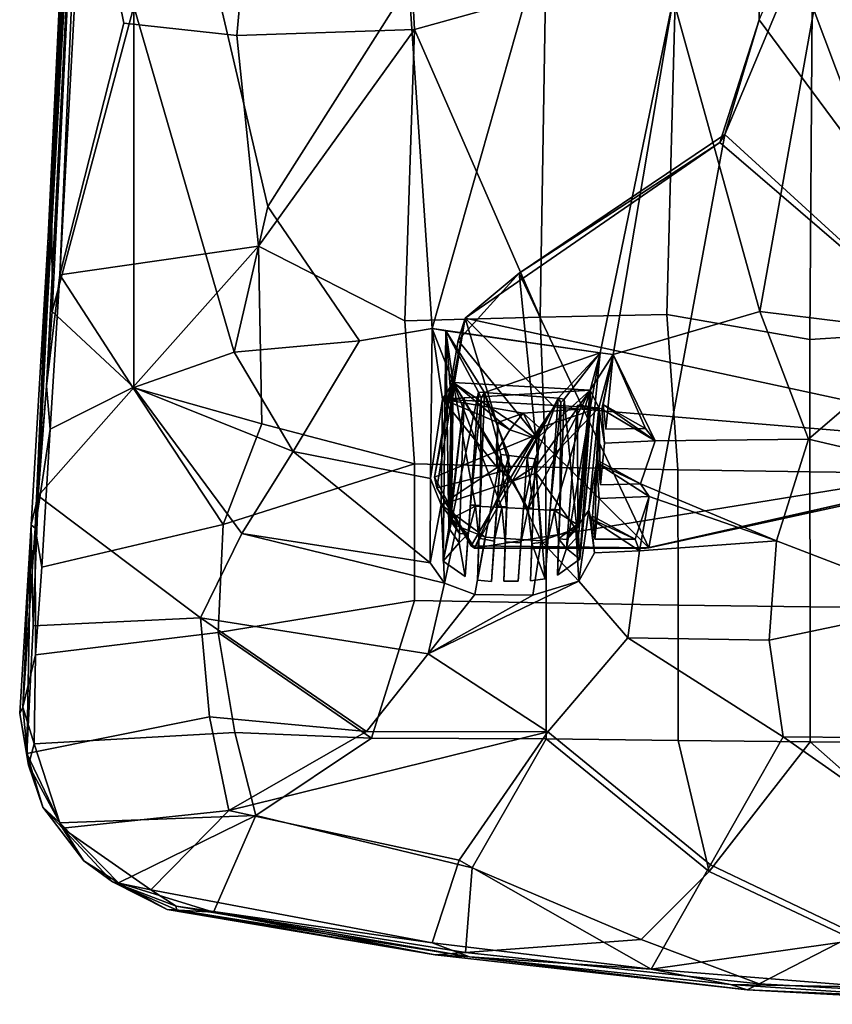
# Model space of a CAD drawing. Header units: millimetres. Extents: x -31 to 2906, y -30 to 542.
# Tile 32 of 54: x 1804 to 1959, y 5 to 193. Entities that reach past the tile are written whole.
import ezdxf

# ---------------------------------------------------------------- set-up
doc = ezdxf.new("R2010")
doc.units = ezdxf.units.MM
doc.layers.add('Layer 01', color=7, linetype='Continuous', true_color=0x000000)

msp = doc.modelspace()

# ---------------------------------------------------------------- linework, layer by layer
at = {"layer": 'Layer 01'}
for points in [[(1818.83, 314.81, 450.32), (1818.01, 317.8, 449.11), (1806.76, 96, 458.72)], [(1818.01, 317.8, 449.11), (1809.23, 151.46, 453.73), (1806.76, 96, 458.72)], [(1809.23, 151.46, 453.73), (1818.01, 317.8, 449.11), (1817.14, 315.86, 445.32)], [(1944.73, 192.85, 410.46), (1999.58, 317.74, 410.46), (1938.15, 171, 410.46)], [(2004.99, 109.94, 410.46), (1938.15, 171, 410.46), (1999.58, 317.74, 410.46)], [(1817.14, 315.86, 445.32), (1818.03, 310.41, 443.94), (1809.23, 151.46, 453.73)], [(2044.07, 315.5, 415.45), (1943.65, 252.05, 415.46), (2005.44, 110.76, 415.45), (2112.25, 253.81, 415.44)], [(1818.83, 314.81, 450.32), (1806.76, 96, 458.72), (1808.92, 123.05, 458.9)], [(1808.92, 123.05, 458.9), (1811.5, 144.25, 458.32), (1818.83, 314.81, 450.32)], [(1818.83, 314.81, 450.32), (1811.5, 144.25, 458.32), (1816.13, 229.42, 454.43)], [(1809.95, 155.77, 452), (1809.23, 151.46, 453.73), (1818.03, 310.41, 443.94)], [(1815.99, 258.31, 446.44), (1809.95, 155.77, 452), (1818.03, 310.41, 443.94)], [(1815.99, 258.31, 446.44), (1810.02, 137.23, 452.34), (1809.95, 155.77, 452)], [(1825.58, 195.37, 447), (1810.02, 137.23, 452.34), (1815.99, 258.31, 446.44)], [(1944.73, 192.85, 410.46), (1944.73, 192.85, 415.46), (1943.65, 252.05, 415.46)], [(1944.73, 192.85, 415.46), (2005.44, 110.76, 415.45), (1943.65, 252.05, 415.46)], [(1845.18, 189.82, 450.41), (1879.07, 190.98, 444.91), (1876.39, 240.1, 442.29), (1849.53, 237.13, 447.26)], [(1876.39, 240.1, 442.29), (1879.07, 190.98, 444.91), (1904.02, 197.98, 441), (1903.05, 240.04, 438.27)], [(1823.67, 192.2, 454.26), (1845.18, 189.82, 450.41), (1849.53, 237.13, 447.26), (1816.13, 229.42, 454.43)], [(1811.5, 144.25, 458.32), (1823.67, 192.2, 454.26), (1816.13, 229.42, 454.43)], [(1853.15, 229.55, 440.11), (1877.94, 199.62, 437.82), (1851.09, 157.24, 444.53), (1838.24, 212.39, 443.79)], [(1978.17, 133.42, 439.98), (2005.61, 195.42, 433.52), (1979.04, 224.27, 432.15), (1954.77, 195.55, 436.09)], [(1978.47, 217.3, 426), (2005.53, 195.71, 426.84), (1977.69, 133.18, 433.59), (1957.09, 205.7, 428.37)], [(1844.7, 129.48, 446.92), (1825.58, 195.37, 447), (1838.24, 212.39, 443.79), (1851.09, 157.24, 444.53)], [(1957.09, 205.7, 428.37), (1944.84, 137.29, 435.15), (1928.33, 196.84, 431.65)], [(1977.69, 133.18, 433.59), (1944.84, 137.29, 435.15), (1957.09, 205.7, 428.37)], [(1904.02, 197.98, 441), (1902.95, 136.18, 445.56), (1927.13, 136.7, 443.16), (1928.81, 201.25, 437.97)], [(1927.13, 136.7, 443.16), (1954.32, 131.95, 441.42), (1954.77, 195.55, 436.09), (1928.81, 201.25, 437.97)], [(1877.94, 199.62, 437.82), (1882.41, 134.04, 441.64), (1868.58, 131.69, 443.51), (1851.09, 157.24, 444.53)], [(1901.06, 199.86, 434.56), (1882.41, 134.04, 441.64), (1877.94, 199.62, 437.82)], [(1901.06, 199.86, 434.56), (1928.33, 196.84, 431.65), (1914.38, 129.39, 438.35), (1882.41, 134.04, 441.64)], [(1902.95, 136.18, 445.56), (1904.02, 197.98, 441), (1879.07, 190.98, 444.91)], [(1825.59, 122.79, 450.13), (1810.02, 137.23, 452.34), (1825.58, 195.37, 447)], [(1844.7, 129.48, 446.92), (1825.59, 122.79, 450.13), (1825.58, 195.37, 447)], [(1914.38, 129.39, 438.35), (1928.33, 196.84, 431.65), (1916.88, 129.08, 438.22)], [(1928.33, 196.84, 431.65), (1944.84, 137.29, 435.15), (1916.88, 129.08, 438.22)], [(1978.17, 133.42, 439.98), (1954.77, 195.55, 436.09), (1954.32, 131.95, 441.42)], [(1811.5, 144.25, 458.32), (1849.33, 149.71, 451.81), (1845.18, 189.82, 450.41), (1823.67, 192.2, 454.26)], [(1938.15, 171, 410.46), (1937.23, 169.42, 415.44), (1944.73, 192.85, 415.46)], [(2005.44, 110.76, 415.45), (1944.73, 192.85, 415.46), (1937.23, 169.42, 415.44)], [(1938.15, 171, 410.46), (1944.73, 192.85, 415.46), (1944.73, 192.85, 410.46)], [(1849.33, 149.71, 451.81), (1879.07, 190.98, 444.91), (1845.18, 189.82, 450.41)], [(1879.07, 190.98, 444.91), (1849.33, 149.71, 451.81), (1877.23, 135.48, 448.62)], [(1902.95, 136.18, 445.56), (1879.07, 190.98, 444.91), (1877.23, 135.48, 448.62)], [(1898.97, 144.58, 410.46), (1937.23, 169.42, 415.44), (1938.15, 171, 410.46)], [(1938.15, 171, 410.46), (1923.69, 92.21, 410.46), (1898.97, 144.58, 410.46)], [(2004.99, 109.94, 410.46), (1923.69, 92.21, 410.46), (1938.15, 171, 410.46)], [(1898.97, 144.58, 410.46), (1888.7, 136.02, 415.46), (1937.23, 169.42, 415.44)], [(1888.7, 136.02, 415.46), (2005.44, 110.76, 415.45), (1937.23, 169.42, 415.44)], [(1810.02, 137.23, 452.34), (1807.34, 102.15, 453.12), (1809.95, 155.77, 452)], [(1809.23, 151.46, 453.73), (1809.95, 155.77, 452), (1807.34, 102.15, 453.12)], [(1851.09, 157.24, 444.53), (1868.58, 131.69, 443.51), (1844.7, 129.48, 446.92)], [(1809.23, 151.46, 453.73), (1806, 96.64, 454.65), (1806.76, 96, 458.72)], [(1807.34, 102.15, 453.12), (1806, 96.64, 454.65), (1809.23, 151.46, 453.73)], [(1825.37, 122.76, 456.57), (1849.33, 149.71, 451.81), (1811.5, 144.25, 458.32)], [(1849.33, 149.71, 451.81), (1825.37, 122.76, 456.57), (1849.95, 115.86, 453.1)], [(1849.95, 115.86, 453.1), (1879.02, 108.24, 449.6), (1877.23, 135.48, 448.62), (1849.33, 149.71, 451.81)], [(1887.37, 131.71, 410.46), (1888.7, 136.02, 415.46), (1898.97, 144.58, 410.46)], [(1887.37, 131.71, 410.46), (1898.97, 144.58, 410.46), (1902.06, 113.68, 410.44)], [(1923.69, 92.21, 410.46), (1902.06, 113.68, 410.44), (1898.97, 144.58, 410.46)], [(1808.92, 123.05, 458.9), (1809.62, 114.87, 459.24), (1811.5, 144.25, 458.32)], [(1809.62, 114.87, 459.24), (1825.37, 122.76, 456.57), (1811.5, 144.25, 458.32)], [(1810.02, 137.23, 452.34), (1825.59, 122.79, 450.13), (1807.34, 102.15, 453.12)], [(1944.84, 137.29, 435.15), (1954.1, 112.95, 436.4), (1924.89, 112.63, 438.49), (1916.88, 129.08, 438.22)], [(1977.69, 133.18, 433.59), (1954.1, 112.95, 436.4), (1944.84, 137.29, 435.15)], [(1877.23, 135.48, 448.62), (1879.02, 108.24, 449.6), (1904.09, 107.63, 446.96), (1902.95, 136.18, 445.56)], [(1882.83, 105.68, 410.54), (1883.3, 103.67, 415.46), (1888.7, 136.02, 415.46)], [(1882.83, 105.68, 410.54), (1888.7, 136.02, 415.46), (1887.37, 131.71, 410.46)], [(1883.3, 103.67, 415.46), (1897.41, 107.2, 415.13), (1888.7, 136.02, 415.46)], [(2005.44, 110.76, 415.45), (1888.7, 136.02, 415.46), (1905.63, 119.08, 415.4)], [(1888.7, 136.02, 415.46), (1897.41, 107.2, 415.13), (1905.63, 119.08, 415.4)], [(1902.95, 136.18, 445.56), (1904.09, 107.63, 446.96), (1929.21, 107.11, 444.77), (1927.13, 136.7, 443.16)], [(1927.13, 136.7, 443.16), (1929.21, 107.11, 444.77), (1954.36, 106.69, 443.05), (1954.32, 131.95, 441.42)], [(1868.58, 131.69, 443.51), (1882.41, 134.04, 441.64), (1882.09, 105.43, 442.98), (1855.95, 110.59, 445.97)], [(1882.09, 105.43, 442.98), (1882.41, 134.04, 441.64), (1884.37, 120.56, 427.12)], [(1886.41, 123.74, 430.7), (1884.37, 120.56, 427.12), (1882.41, 134.04, 441.64)], [(1884.98, 133.6, 441.34), (1886.41, 123.74, 430.7), (1882.41, 134.04, 441.64)], [(1882.41, 134.04, 441.64), (1914.38, 129.39, 438.35), (1884.98, 133.6, 441.34)], [(1884.98, 133.6, 441.34), (1884.53, 89.72, 443.17), (1885.61, 95.97, 435.46)], [(1884.98, 133.6, 441.34), (1891.26, 121.9, 441.35), (1884.53, 89.72, 443.17)], [(1884.98, 133.6, 441.34), (1885.61, 95.97, 435.46), (1886.03, 120.56, 433.3)], [(1886.41, 123.74, 430.7), (1884.98, 133.6, 441.34), (1886.03, 120.56, 433.3)], [(1884.98, 133.6, 441.34), (1914.38, 129.39, 438.35), (1892.37, 121.86, 441.15)], [(1884.98, 133.6, 441.34), (1892.37, 121.86, 441.15), (1891.26, 121.9, 441.35)], [(1979.31, 107.03, 435.44), (1954.1, 112.95, 436.4), (1977.69, 133.18, 433.59)], [(1954.32, 131.95, 441.42), (1954.36, 106.69, 443.05), (1979.54, 106.39, 441.81), (1978.17, 133.42, 439.98)], [(1855.95, 110.59, 445.97), (1844.7, 129.48, 446.92), (1868.58, 131.69, 443.51)], [(1902.06, 113.68, 410.44), (1882.83, 105.68, 410.54), (1887.37, 131.71, 410.46)], [(1855.95, 110.59, 445.97), (1825.59, 122.79, 450.13), (1844.7, 129.48, 446.92)], [(1906.41, 120.77, 439.74), (1892.37, 121.86, 441.15), (1914.38, 129.39, 438.35)], [(1906.41, 120.77, 439.74), (1914.38, 129.39, 438.35), (1907.52, 120.53, 439.72)], [(1914.38, 129.39, 438.35), (1910.53, 90.1, 440.66), (1907.52, 120.53, 439.72)], [(1910.53, 90.1, 440.66), (1914.38, 129.39, 438.35), (1912.58, 119.16, 433.39)], [(1912.52, 122.3, 430.64), (1912.58, 119.16, 433.39), (1914.38, 129.39, 438.35)], [(1914.38, 129.39, 438.35), (1916.88, 129.08, 438.22), (1912.52, 122.3, 430.64)], [(1914.18, 118.9, 427.05), (1912.52, 122.3, 430.64), (1916.88, 129.08, 438.22)], [(1916.88, 129.08, 438.22), (1914.74, 118.67, 431.11), (1914.18, 118.9, 427.05)], [(1915.01, 119.52, 432.34), (1914.74, 118.67, 431.11), (1916.88, 129.08, 438.22)], [(1916.88, 129.08, 438.22), (1915.5, 114.85, 439.19), (1915.01, 119.52, 432.34)], [(1923.05, 114.95, 438.52), (1915.5, 114.85, 439.19), (1916.88, 129.08, 438.22)], [(1916.88, 129.08, 438.22), (1924.89, 112.63, 438.49), (1923.05, 114.95, 438.52)], [(1808.92, 123.05, 458.9), (1806.76, 96, 458.72), (1809.62, 114.87, 459.24)], [(1807.34, 102.15, 453.12), (1825.59, 122.79, 450.13), (1846.14, 94.99, 447.35), (1838.29, 78.9, 447.98)], [(1809.62, 114.87, 459.24), (1808.04, 88.58, 459.01), (1842.57, 96.67, 454.2), (1825.37, 122.76, 456.57)], [(1849.95, 115.86, 453.1), (1825.37, 122.76, 456.57), (1842.57, 96.67, 454.2)], [(1855.95, 110.59, 445.97), (1846.14, 94.99, 447.35), (1825.59, 122.79, 450.13)], [(1886.41, 123.74, 430.7), (1912.52, 122.3, 430.64), (1884.37, 120.56, 427.12)], [(1912.52, 122.3, 430.64), (1914.18, 118.9, 427.05), (1884.37, 120.56, 427.12)], [(1885.9, 97.37, 433.49), (1886.12, 97.85, 432.22), (1886.41, 123.74, 430.7)], [(1886.03, 120.56, 433.3), (1885.9, 97.37, 433.49), (1886.41, 123.74, 430.7)], [(1886.41, 123.74, 430.7), (1886.12, 97.85, 432.22), (1890.65, 100.2, 432.06)], [(1895.65, 99.93, 432.05), (1900.71, 99.64, 432.03), (1886.41, 123.74, 430.7)], [(1890.65, 100.2, 432.06), (1895.65, 99.93, 432.05), (1886.41, 123.74, 430.7)], [(1902.29, 113.02, 431.24), (1886.41, 123.74, 430.7), (1897.21, 114.71, 431.19)], [(1886.41, 123.74, 430.7), (1902.29, 113.02, 431.24), (1912.52, 122.3, 430.64)], [(1894.57, 110.39, 431.45), (1897.21, 114.71, 431.19), (1886.41, 123.74, 430.7)], [(1886.41, 123.74, 430.7), (1900.71, 99.64, 432.03), (1897.67, 104.93, 431.69)], [(1894.57, 110.39, 431.45), (1886.41, 123.74, 430.7), (1897.67, 104.93, 431.69)], [(1905.71, 99.36, 432.02), (1912.52, 122.3, 430.64), (1900.71, 99.64, 432.03)], [(1900.71, 99.64, 432.03), (1912.52, 122.3, 430.64), (1902.49, 108.14, 431.5)], [(1912.52, 122.3, 430.64), (1902.29, 113.02, 431.24), (1902.49, 108.14, 431.5)], [(1912.52, 122.3, 430.64), (1905.71, 99.36, 432.02), (1910.02, 96.71, 432.16)], [(1912.52, 122.3, 430.64), (1910.02, 96.71, 432.16), (1910.13, 96.14, 433.43), (1912.58, 119.16, 433.39)], [(1882.09, 105.43, 442.98), (1884.37, 120.56, 427.12), (1884.14, 100.4, 428.13)], [(1884.14, 100.4, 428.13), (1884.37, 120.56, 427.12), (1894.8, 107.51, 427.71)], [(1894.93, 116.12, 427.28), (1894.8, 107.51, 427.71), (1884.37, 120.56, 427.12)], [(1914.18, 118.9, 427.05), (1899.73, 117.91, 427.17), (1884.37, 120.56, 427.12)], [(1894.93, 116.12, 427.28), (1884.37, 120.56, 427.12), (1899.73, 117.91, 427.17)], [(1888.69, 86.75, 442.55), (1884.53, 89.72, 443.17), (1891.26, 121.9, 441.35)], [(1885.61, 95.97, 435.46), (1887.56, 93.22, 435.63), (1888.49, 120.84, 433.28)], [(1885.61, 95.97, 435.46), (1888.49, 120.84, 433.28), (1886.03, 120.56, 433.3)], [(1885.9, 97.37, 433.49), (1888.49, 120.84, 433.28), (1887.62, 94.98, 433.56)], [(1886.03, 120.56, 433.3), (1888.49, 120.84, 433.28), (1885.9, 97.37, 433.49)], [(1887.56, 93.22, 435.63), (1887.62, 94.98, 433.56), (1888.49, 120.84, 433.28)], [(1891.26, 121.9, 441.35), (1889.68, 100.43, 436.28), (1888.69, 86.75, 442.55)], [(1891.26, 121.9, 441.35), (1891.73, 120.75, 435.61), (1889.68, 100.43, 436.28)], [(1891.53, 100.33, 436.27), (1889.68, 100.43, 436.28), (1891.73, 120.75, 435.61)], [(1892.37, 121.86, 441.15), (1891.01, 86.06, 442.45), (1891.53, 100.33, 436.27)], [(1895.47, 110.04, 441.37), (1891.01, 86.06, 442.45), (1892.37, 121.86, 441.15)], [(1892.37, 121.86, 441.15), (1891.73, 120.75, 435.61), (1891.26, 121.9, 441.35)], [(1892.37, 121.86, 441.15), (1891.53, 100.33, 436.27), (1891.73, 120.75, 435.61)], [(1896.98, 109.84, 441.23), (1892.37, 121.86, 441.15), (1906.41, 120.77, 439.74), (1900.5, 109.36, 440.88)], [(1895.47, 110.04, 441.37), (1892.37, 121.86, 441.15), (1896.98, 109.84, 441.23)], [(1900.5, 109.36, 440.88), (1906.41, 120.77, 439.74), (1902.03, 109.17, 440.75)], [(1906.41, 120.77, 439.74), (1903.9, 86.31, 441.18), (1902.03, 109.17, 440.75)], [(1906.41, 120.77, 439.74), (1904.86, 99.59, 436.24), (1903.9, 86.31, 441.18)], [(1904.86, 99.59, 436.24), (1906.41, 120.77, 439.74), (1906.92, 119.94, 435.58)], [(1906.25, 87.01, 440.9), (1906.71, 99.49, 436.24), (1907.52, 120.53, 439.72)], [(1910.53, 90.1, 440.66), (1906.25, 87.01, 440.9), (1907.52, 120.53, 439.72)], [(1906.92, 119.94, 435.58), (1906.41, 120.77, 439.74), (1907.52, 120.53, 439.72)], [(1907.52, 120.53, 439.72), (1906.71, 99.49, 436.24), (1906.92, 119.94, 435.58)], [(2005.44, 110.76, 415.45), (1905.63, 119.08, 415.4), (1890.49, 92.2, 415.45)], [(1890.49, 92.2, 415.45), (1905.63, 119.08, 415.4), (1897.41, 107.2, 415.13)], [(1902.06, 113.68, 410.44), (1905.63, 119.08, 415.4), (1897.41, 107.2, 415.13)], [(1902.06, 113.68, 410.44), (1897.41, 107.2, 415.13), (1905.63, 119.08, 415.4)], [(1914.18, 118.9, 427.05), (1902.85, 115.08, 427.3), (1899.73, 117.91, 427.17)], [(1909.78, 95.84, 428.22), (1902.24, 106.48, 427.73), (1914.18, 118.9, 427.05), (1912.25, 99.41, 428.03)], [(1902.85, 115.08, 427.3), (1914.18, 118.9, 427.05), (1902.24, 106.48, 427.73)], [(1904.86, 99.59, 436.24), (1906.92, 119.94, 435.58), (1906.71, 99.49, 436.24)], [(1908.02, 92.1, 435.58), (1912.58, 119.16, 433.39), (1910.12, 119.43, 433.11)], [(1908.14, 93.84, 433.51), (1908.02, 92.1, 435.58), (1910.12, 119.43, 433.11)], [(1912.58, 119.16, 433.39), (1908.02, 92.1, 435.58), (1910.25, 94.57, 435.4)], [(1910.12, 119.43, 433.11), (1910.13, 96.14, 433.43), (1908.14, 93.84, 433.51)], [(1910.12, 119.43, 433.11), (1912.58, 119.16, 433.39), (1910.13, 96.14, 433.43)], [(1910.25, 94.57, 435.4), (1910.53, 90.1, 440.66), (1912.58, 119.16, 433.39)], [(1914.18, 118.9, 427.05), (1913.68, 108.42, 431.34), (1912.25, 99.41, 428.03)], [(1913.99, 108.89, 433.15), (1913.68, 108.42, 431.34), (1914.18, 118.9, 427.05)], [(1914.18, 118.9, 427.05), (1914.46, 104.26, 439.77), (1913.99, 108.89, 433.15)], [(1914.18, 118.9, 427.05), (1914.74, 118.67, 431.11), (1915.24, 112.17, 439.35)], [(1915.24, 112.17, 439.35), (1914.46, 104.26, 439.77), (1914.18, 118.9, 427.05)], [(1915.01, 119.52, 432.34), (1924.89, 112.63, 438.49), (1914.74, 118.67, 431.11)], [(1915.24, 112.17, 439.35), (1914.74, 118.67, 431.11), (1924.89, 112.63, 438.49)], [(1915.5, 114.85, 439.19), (1923.05, 114.95, 438.52), (1915.01, 119.52, 432.34)], [(1924.89, 112.63, 438.49), (1915.01, 119.52, 432.34), (1923.05, 114.95, 438.52)], [(1894.93, 116.12, 427.28), (1899.73, 117.91, 427.17), (1897.21, 114.71, 431.19)], [(1899.73, 117.91, 427.17), (1902.29, 113.02, 431.24), (1897.21, 114.71, 431.19)], [(1899.73, 117.91, 427.17), (1902.85, 115.08, 427.3), (1902.29, 113.02, 431.24)], [(1806.76, 96, 458.72), (1808.04, 88.58, 459.01), (1809.62, 114.87, 459.24)], [(1842.57, 96.67, 454.2), (1879.02, 108.24, 449.6), (1849.95, 115.86, 453.1)], [(1894.93, 116.12, 427.28), (1897.21, 114.71, 431.19), (1894.57, 110.39, 431.45)], [(1894.8, 107.51, 427.71), (1894.93, 116.12, 427.28), (1894.57, 110.39, 431.45)], [(1902.24, 106.48, 427.73), (1902.49, 108.14, 431.5), (1902.85, 115.08, 427.3)], [(1902.49, 108.14, 431.5), (1902.29, 113.02, 431.24), (1902.85, 115.08, 427.3)], [(1882.83, 105.68, 410.54), (1902.06, 113.68, 410.44), (1889.81, 92.65, 410.46)], [(1902.06, 113.68, 410.44), (1923.69, 92.21, 410.46), (1889.81, 92.65, 410.46)], [(1922.07, 104.43, 439.08), (1914.46, 104.26, 439.77), (1915.24, 112.17, 439.35), (1924.89, 112.63, 438.49)], [(1947.99, 93.55, 437.56), (1922.07, 104.43, 439.08), (1924.89, 112.63, 438.49), (1954.1, 112.95, 436.4)], [(1979.31, 107.03, 435.44), (1979.35, 81.5, 436.23), (1947.99, 93.55, 437.56), (1954.1, 112.95, 436.4)], [(1890.49, 92.2, 415.45), (1923.16, 92.2, 415.46), (2005.44, 110.76, 415.45)], [(1923.69, 92.21, 410.46), (2005.44, 110.76, 415.45), (1923.16, 92.2, 415.46)], [(2004.99, 109.94, 410.46), (2005.44, 110.76, 415.45), (1923.69, 92.21, 410.46)], [(1855.95, 110.59, 445.97), (1882.01, 89.4, 443.18), (1846.14, 94.99, 447.35)], [(1882.01, 89.4, 443.18), (1855.95, 110.59, 445.97), (1882.09, 105.43, 442.98)], [(1893.7, 85.8, 442.05), (1891.01, 86.06, 442.45), (1895.47, 110.04, 441.37)], [(1893.7, 85.8, 442.05), (1895.47, 110.04, 441.37), (1894.74, 100.15, 436.27)], [(1894.57, 110.39, 431.45), (1897.67, 104.93, 431.69), (1894.8, 107.51, 427.71)], [(1895.96, 105.65, 436.1), (1894.74, 100.15, 436.27), (1895.47, 110.04, 441.37)], [(1895.96, 105.65, 436.1), (1895.47, 110.04, 441.37), (1896.98, 109.84, 441.23)], [(1896.98, 109.84, 441.23), (1896.59, 100.05, 436.26), (1895.96, 105.65, 436.1)], [(1896.07, 85.86, 441.82), (1896.59, 100.05, 436.26), (1896.98, 109.84, 441.23)], [(1898.78, 85.86, 441.62), (1896.07, 85.86, 441.82), (1896.98, 109.84, 441.23), (1900.5, 109.36, 440.88)], [(1898.78, 85.86, 441.62), (1900.5, 109.36, 440.88), (1899.8, 99.87, 436.25)], [(1901.02, 105.36, 436.09), (1899.8, 99.87, 436.25), (1900.5, 109.36, 440.88)], [(1902.03, 109.17, 440.75), (1901.02, 105.36, 436.09), (1900.5, 109.36, 440.88)], [(1901.02, 105.36, 436.09), (1902.03, 109.17, 440.75), (1901.65, 99.77, 436.25)], [(1901.14, 85.95, 441.36), (1901.65, 99.77, 436.25), (1902.03, 109.17, 440.75)], [(1903.9, 86.31, 441.18), (1901.14, 85.95, 441.36), (1902.03, 109.17, 440.75)], [(1913.68, 108.42, 431.34), (1913.99, 108.89, 433.15), (1922.07, 104.43, 439.08)], [(1914.46, 104.26, 439.77), (1922.07, 104.43, 439.08), (1913.99, 108.89, 433.15)], [(1879.05, 82.22, 449.67), (1879.02, 108.24, 449.6), (1842.57, 96.67, 454.2), (1841.66, 76.14, 453.77)], [(1879.02, 108.24, 449.6), (1879.05, 82.22, 449.67), (1904.13, 81.73, 447.23), (1904.09, 107.63, 446.96)], [(1883.3, 103.67, 415.46), (1890.49, 92.2, 415.45), (1897.41, 107.2, 415.13)], [(1894.8, 107.51, 427.71), (1897.83, 105.01, 427.82), (1884.14, 100.4, 428.13)], [(1897.67, 104.93, 431.69), (1897.83, 105.01, 427.82), (1894.8, 107.51, 427.71)], [(1902.24, 106.48, 427.73), (1897.67, 104.93, 431.69), (1902.49, 108.14, 431.5)], [(1897.67, 104.93, 431.69), (1900.71, 99.64, 432.03), (1902.49, 108.14, 431.5)], [(1904.09, 107.63, 446.96), (1904.13, 81.73, 447.23), (1929.24, 81.32, 445.21), (1929.21, 107.11, 444.77)], [(1913.68, 108.42, 431.34), (1912.97, 98.28, 433.96), (1912.65, 97.75, 432.13), (1912.25, 99.41, 428.03)], [(1913.4, 93.91, 440.13), (1912.97, 98.28, 433.96), (1913.68, 108.42, 431.34)], [(1913.4, 93.91, 440.13), (1913.68, 108.42, 431.34), (1914.19, 101.62, 439.87)], [(1923.76, 102.01, 439.05), (1913.68, 108.42, 431.34), (1922.07, 104.43, 439.08)], [(1914.19, 101.62, 439.87), (1913.68, 108.42, 431.34), (1923.76, 102.01, 439.05)], [(1929.21, 107.11, 444.77), (1929.24, 81.32, 445.21), (1954.39, 80.98, 443.62), (1954.36, 106.69, 443.05)], [(1884.14, 100.4, 428.13), (1882.01, 89.4, 443.18), (1882.09, 105.43, 442.98)], [(1883.3, 103.67, 415.46), (1882.83, 105.68, 410.54), (1889.81, 92.65, 410.46)], [(1896.59, 100.05, 436.26), (1894.74, 100.15, 436.27), (1895.96, 105.65, 436.1)], [(1897.67, 104.93, 431.69), (1902.24, 106.48, 427.73), (1897.83, 105.01, 427.82)], [(1897.83, 105.01, 427.82), (1902.24, 106.48, 427.73), (1903.19, 93.58, 428.37)], [(1899.8, 99.87, 436.25), (1901.02, 105.36, 436.09), (1901.65, 99.77, 436.25)], [(1902.24, 106.48, 427.73), (1909.78, 95.84, 428.22), (1903.19, 93.58, 428.37)], [(1954.36, 106.69, 443.05), (1954.39, 80.98, 443.62), (1979.56, 80.74, 442.47), (1979.54, 106.39, 441.81)], [(1883.3, 103.67, 415.46), (1889.81, 92.65, 410.46), (1890.49, 92.2, 415.45)], [(1884.14, 100.4, 428.13), (1897.83, 105.01, 427.82), (1903.19, 93.58, 428.37), (1892.51, 94.24, 428.4)], [(1922.07, 104.43, 439.08), (1947.99, 93.55, 437.56), (1923.76, 102.01, 439.05)], [(1807.34, 102.15, 453.12), (1806.37, 77.36, 452.36), (1806, 96.64, 454.65)], [(1807.34, 102.15, 453.12), (1838.29, 78.9, 447.98), (1806.37, 77.36, 452.36)], [(1921.1, 93.89, 439.49), (1913.4, 93.91, 440.13), (1914.19, 101.62, 439.87), (1923.76, 102.01, 439.05)], [(1923.76, 102.01, 439.05), (1921.88, 91.64, 439.45), (1921.1, 93.89, 439.49)], [(1947.99, 93.55, 437.56), (1921.88, 91.64, 439.45), (1923.76, 102.01, 439.05)], [(1884.78, 85.5, 442.8), (1882.01, 89.4, 443.18), (1884.14, 100.4, 428.13)], [(1884.78, 85.5, 442.8), (1884.14, 100.4, 428.13), (1887.11, 96.41, 428.3)], [(1887.11, 96.41, 428.3), (1884.14, 100.4, 428.13), (1892.51, 94.24, 428.4)], [(1886.12, 97.85, 432.22), (1889.27, 94.93, 432.37), (1890.65, 100.2, 432.06)], [(1889.27, 94.93, 432.37), (1888.69, 86.75, 442.55), (1889.68, 100.43, 436.28)], [(1890.65, 100.2, 432.06), (1889.27, 94.93, 432.37), (1889.68, 100.43, 436.28)], [(1890.65, 100.2, 432.06), (1889.68, 100.43, 436.28), (1891.53, 100.33, 436.27)], [(1891.28, 94.07, 432.41), (1890.65, 100.2, 432.06), (1891.53, 100.33, 436.27)], [(1890.65, 100.2, 432.06), (1891.28, 94.07, 432.41), (1894.24, 93.48, 432.43), (1895.65, 99.93, 432.05)], [(1891.01, 86.06, 442.45), (1891.28, 94.07, 432.41), (1891.53, 100.33, 436.27)], [(1893.7, 85.8, 442.05), (1894.74, 100.15, 436.27), (1894.24, 93.48, 432.43)], [(1895.65, 99.93, 432.05), (1894.24, 93.48, 432.43), (1894.74, 100.15, 436.27)], [(1896.59, 100.05, 436.26), (1895.65, 99.93, 432.05), (1894.74, 100.15, 436.27)], [(1896.59, 100.05, 436.26), (1896.32, 93.35, 432.43), (1895.65, 99.93, 432.05)], [(1896.32, 93.35, 432.43), (1899.31, 93.19, 432.42), (1900.71, 99.64, 432.03), (1895.65, 99.93, 432.05)], [(1896.59, 100.05, 436.26), (1896.07, 85.86, 441.82), (1896.32, 93.35, 432.43)], [(1898.78, 85.86, 441.62), (1899.8, 99.87, 436.25), (1899.31, 93.19, 432.42)], [(1900.71, 99.64, 432.03), (1899.31, 93.19, 432.42), (1899.8, 99.87, 436.25)], [(1900.71, 99.64, 432.03), (1899.8, 99.87, 436.25), (1901.65, 99.77, 436.25)], [(1901.39, 93.05, 432.42), (1900.71, 99.64, 432.03), (1901.65, 99.77, 436.25)], [(1901.39, 93.05, 432.42), (1904.4, 93.37, 432.38), (1905.71, 99.36, 432.02), (1900.71, 99.64, 432.03)], [(1901.39, 93.05, 432.42), (1901.65, 99.77, 436.25), (1901.14, 85.95, 441.36)], [(1904.86, 99.59, 436.24), (1904.4, 93.37, 432.38), (1903.9, 86.31, 441.18)], [(1904.4, 93.37, 432.38), (1904.86, 99.59, 436.24), (1905.71, 99.36, 432.02)], [(1905.71, 99.36, 432.02), (1904.86, 99.59, 436.24), (1906.71, 99.49, 436.24)], [(1906.49, 93.94, 432.33), (1905.71, 99.36, 432.02), (1906.71, 99.49, 436.24)], [(1906.71, 99.49, 436.24), (1906.25, 87.01, 440.9), (1906.49, 93.94, 432.33)], [(1912.25, 99.41, 428.03), (1910.32, 85.9, 440.46), (1909.78, 95.84, 428.22)], [(1912.25, 99.41, 428.03), (1913.3, 91.28, 440.17), (1910.32, 85.9, 440.46)], [(1912.25, 99.41, 428.03), (1912.65, 97.75, 432.13), (1913.3, 91.28, 440.17)], [(1887.62, 94.98, 433.56), (1886.12, 97.85, 432.22), (1885.9, 97.37, 433.49)], [(1887.62, 94.98, 433.56), (1889.27, 94.93, 432.37), (1886.12, 97.85, 432.22)], [(1905.71, 99.36, 432.02), (1906.49, 93.94, 432.33), (1910.02, 96.71, 432.16)], [(1921.1, 93.89, 439.49), (1912.65, 97.75, 432.13), (1912.97, 98.28, 433.96)], [(1921.88, 91.64, 439.45), (1912.65, 97.75, 432.13), (1921.1, 93.89, 439.49)], [(1912.65, 97.75, 432.13), (1921.88, 91.64, 439.45), (1913.3, 91.28, 440.17)], [(1913.4, 93.91, 440.13), (1921.1, 93.89, 439.49), (1912.97, 98.28, 433.96)], [(1806, 96.64, 454.65), (1803.83, 60.65, 452.93), (1804.4, 61.91, 456.59)], [(1805.18, 53.07, 450.21), (1803.83, 60.65, 452.93), (1806, 96.64, 454.65)], [(1804.4, 61.91, 456.59), (1806.76, 96, 458.72), (1806, 96.64, 454.65)], [(1804.4, 61.91, 456.59), (1806.87, 71.87, 458.1), (1806.76, 96, 458.72)], [(1806, 96.64, 454.65), (1806.37, 77.36, 452.36), (1805.18, 53.07, 450.21)], [(1806.76, 96, 458.72), (1806.87, 71.87, 458.1), (1808.04, 88.58, 459.01)], [(1808.04, 88.58, 459.01), (1806.87, 71.87, 458.1), (1841.66, 76.14, 453.77), (1842.57, 96.67, 454.2)], [(1884.53, 89.72, 443.17), (1887.56, 93.22, 435.63), (1885.61, 95.97, 435.46)], [(1890.54, 83.37, 442.24), (1884.78, 85.5, 442.8), (1887.11, 96.41, 428.3), (1892.51, 94.24, 428.4)], [(1910.32, 85.9, 440.46), (1903.19, 93.58, 428.37), (1909.78, 95.84, 428.22)], [(1906.49, 93.94, 432.33), (1908.14, 93.84, 433.51), (1910.02, 96.71, 432.16)], [(1908.14, 93.84, 433.51), (1910.13, 96.14, 433.43), (1910.02, 96.71, 432.16)], [(1884.78, 85.5, 442.8), (1881.63, 72.04, 442.74), (1838.29, 78.9, 447.98), (1846.14, 94.99, 447.35)], [(1884.78, 85.5, 442.8), (1846.14, 94.99, 447.35), (1882.01, 89.4, 443.18)], [(1887.56, 93.22, 435.63), (1889.27, 94.93, 432.37), (1887.62, 94.98, 433.56)], [(1889.27, 94.93, 432.37), (1887.56, 93.22, 435.63), (1888.69, 86.75, 442.55)], [(1892.51, 94.24, 428.4), (1903.19, 93.58, 428.37), (1901.58, 83.22, 441.19), (1890.54, 83.37, 442.24)], [(1891.28, 94.07, 432.41), (1891.01, 86.06, 442.45), (1893.7, 85.8, 442.05), (1894.24, 93.48, 432.43)], [(1908.02, 92.1, 435.58), (1906.49, 93.94, 432.33), (1906.25, 87.01, 440.9)], [(1908.14, 93.84, 433.51), (1906.49, 93.94, 432.33), (1908.02, 92.1, 435.58)], [(1910.53, 90.1, 440.66), (1910.25, 94.57, 435.4), (1908.02, 92.1, 435.58)], [(1888.69, 86.75, 442.55), (1887.56, 93.22, 435.63), (1884.53, 89.72, 443.17)], [(1890.49, 92.2, 415.45), (1889.81, 92.65, 410.46), (1923.69, 92.21, 410.46)], [(1890.49, 92.2, 415.45), (1923.69, 92.21, 410.46), (1923.16, 92.2, 415.46)], [(1896.32, 93.35, 432.43), (1896.07, 85.86, 441.82), (1898.78, 85.86, 441.62), (1899.31, 93.19, 432.42)], [(1903.9, 86.31, 441.18), (1901.39, 93.05, 432.42), (1901.14, 85.95, 441.36)], [(1901.39, 93.05, 432.42), (1903.9, 86.31, 441.18), (1904.4, 93.37, 432.38)], [(1903.19, 93.58, 428.37), (1910.32, 85.9, 440.46), (1901.58, 83.22, 441.19)], [(1908.02, 92.1, 435.58), (1906.25, 87.01, 440.9), (1910.53, 90.1, 440.66)], [(1947.99, 93.55, 437.56), (1946.6, 74.67, 437.73), (1919.67, 75.11, 439.6), (1921.88, 91.64, 439.45)], [(1947.99, 93.55, 437.56), (1979.35, 81.5, 436.23), (1946.6, 74.67, 437.73)], [(1913.3, 91.28, 440.17), (1921.88, 91.64, 439.45), (1919.67, 75.11, 439.6), (1910.32, 85.9, 440.46)], [(1881.63, 72.04, 442.74), (1910.32, 85.9, 440.46), (1919.67, 75.11, 439.6), (1904.41, 57.18, 439.74)], [(1901.58, 83.22, 441.19), (1910.32, 85.9, 440.46), (1881.63, 72.04, 442.74)], [(1890.54, 83.37, 442.24), (1881.63, 72.04, 442.74), (1884.78, 85.5, 442.8)], [(1901.58, 83.22, 441.19), (1881.63, 72.04, 442.74), (1890.54, 83.37, 442.24)], [(1870.86, 55.95, 448.97), (1879.05, 82.22, 449.67), (1841.66, 76.14, 453.77)], [(1879.05, 82.22, 449.67), (1870.86, 55.95, 448.97), (1904.15, 55.87, 445.96), (1904.13, 81.73, 447.23)], [(1904.13, 81.73, 447.23), (1904.15, 55.87, 445.96), (1929.26, 55.53, 444.08), (1929.24, 81.32, 445.21)], [(1929.24, 81.32, 445.21), (1929.26, 55.53, 444.08), (1954.4, 55.27, 442.6), (1954.39, 80.98, 443.62)], [(1946.6, 74.67, 437.73), (1979.35, 81.5, 436.23), (1979.38, 55.96, 435.43), (1949.24, 56.25, 436.72)], [(1954.39, 80.98, 443.62), (1954.4, 55.27, 442.6), (1979.57, 55.08, 441.55), (1979.56, 80.74, 442.47)], [(1839.98, 60.05, 446.55), (1805.18, 53.07, 450.21), (1806.37, 77.36, 452.36), (1838.29, 78.9, 447.98)], [(1869.92, 57.22, 442.97), (1839.98, 60.05, 446.55), (1838.29, 78.9, 447.98)], [(1869.92, 57.22, 442.97), (1838.29, 78.9, 447.98), (1881.63, 72.04, 442.74)], [(1806.87, 71.87, 458.1), (1806.58, 54.88, 456.48), (1844.84, 57.05, 451.93), (1841.66, 76.14, 453.77)], [(1870.86, 55.95, 448.97), (1841.66, 76.14, 453.77), (1844.84, 57.05, 451.93)], [(1949.24, 56.25, 436.72), (1935.41, 31.85, 434.89), (1904.41, 57.18, 439.74), (1919.67, 75.11, 439.6)], [(1949.24, 56.25, 436.72), (1919.67, 75.11, 439.6), (1946.6, 74.67, 437.73)], [(1804.4, 61.91, 456.59), (1806.58, 54.88, 456.48), (1806.87, 71.87, 458.1)], [(1869.92, 57.22, 442.97), (1881.63, 72.04, 442.74), (1904.41, 57.18, 439.74)], [(1803.83, 60.65, 452.93), (1805.48, 50.84, 454.88), (1804.4, 61.91, 456.59)], [(1805.48, 50.84, 454.88), (1806.58, 54.88, 456.48), (1804.4, 61.91, 456.59)], [(1805.18, 53.07, 450.21), (1805.48, 50.84, 454.88), (1803.83, 60.65, 452.93)], [(1805.18, 53.07, 450.21), (1839.98, 60.05, 446.55), (1843.68, 42.19, 444.08), (1811.99, 38.86, 447.42)], [(1869.92, 57.22, 442.97), (1843.68, 42.19, 444.08), (1839.98, 60.05, 446.55)], [(1848.8, 41.22, 449.59), (1844.84, 57.05, 451.93), (1806.58, 54.88, 456.48), (1811.48, 39.86, 453.84)], [(1904.41, 57.18, 439.74), (1843.68, 42.19, 444.08), (1869.92, 57.22, 442.97)], [(1843.68, 42.19, 444.08), (1904.41, 57.18, 439.74), (1887.55, 32.75, 438.38)], [(1844.84, 57.05, 451.93), (1848.8, 41.22, 449.59), (1870.86, 55.95, 448.97)], [(1935.41, 31.85, 434.89), (1924.12, 11.95, 432.35), (1887.55, 32.75, 438.38), (1904.41, 57.18, 439.74)], [(1805.48, 50.84, 454.88), (1811.48, 39.86, 453.84), (1806.58, 54.88, 456.48)], [(1848.8, 41.22, 449.59), (1890.04, 31.31, 444.17), (1904.15, 55.87, 445.96), (1870.86, 55.95, 448.97)], [(1890.04, 31.31, 444.17), (1922.21, 17.61, 439.58), (1935.15, 30.59, 440.86), (1904.15, 55.87, 445.96)], [(1904.15, 55.87, 445.96), (1935.15, 30.59, 440.86), (1929.26, 55.53, 444.08)], [(1929.26, 55.53, 444.08), (1935.15, 30.59, 440.86), (1954.4, 55.27, 442.6)], [(1935.15, 30.59, 440.86), (1961.82, 18, 437.59), (1983.05, 29.99, 438.73), (1954.4, 55.27, 442.6)], [(1984.3, 31.65, 432.74), (1964.96, 17.78, 431.27), (1935.41, 31.85, 434.89), (1949.24, 56.25, 436.72)], [(1979.38, 55.96, 435.43), (1984.3, 31.65, 432.74), (1949.24, 56.25, 436.72)], [(1954.4, 55.27, 442.6), (1983.05, 29.99, 438.73), (1979.57, 55.08, 441.55)], [(1808.23, 42.85, 451.63), (1805.48, 50.84, 454.88), (1805.18, 53.07, 450.21)], [(1805.18, 53.07, 450.21), (1811.99, 38.86, 447.42), (1808.23, 42.85, 451.63)], [(1808.23, 42.85, 451.63), (1811.48, 39.86, 453.84), (1805.48, 50.84, 454.88)], [(1816.07, 32.61, 449.42), (1808.23, 42.85, 451.63), (1811.99, 38.86, 447.42)], [(1808.23, 42.85, 451.63), (1816.07, 32.61, 449.42), (1811.48, 39.86, 453.84)], [(1811.99, 38.86, 447.42), (1843.68, 42.19, 444.08), (1828.79, 27.1, 443.32)], [(1828.79, 27.1, 443.32), (1843.68, 42.19, 444.08), (1887.55, 32.75, 438.38), (1882.41, 16.97, 436.17)], [(1822.65, 28.45, 450.56), (1848.8, 41.22, 449.59), (1811.48, 39.86, 453.84)], [(1816.07, 32.61, 449.42), (1822.65, 28.45, 450.56), (1811.48, 39.86, 453.84)], [(1840.74, 22.83, 447.46), (1848.8, 41.22, 449.59), (1822.65, 28.45, 450.56)], [(1840.74, 22.83, 447.46), (1888.73, 15.15, 441.49), (1890.04, 31.31, 444.17), (1848.8, 41.22, 449.59)], [(1811.99, 38.86, 447.42), (1828.79, 27.1, 443.32), (1821.52, 28.63, 445.62)], [(1821.52, 28.63, 445.62), (1816.07, 32.61, 449.42), (1811.99, 38.86, 447.42)], [(1816.07, 32.61, 449.42), (1821.52, 28.63, 445.62), (1822.65, 28.45, 450.56)], [(1887.55, 32.75, 438.38), (1924.12, 11.95, 432.35), (1882.41, 16.97, 436.17)], [(1922.21, 17.61, 439.58), (1890.04, 31.31, 444.17), (1888.73, 15.15, 441.49)], [(1922.21, 17.61, 439.58), (1944.67, 9.2, 436.72), (1961.82, 18, 437.59), (1935.15, 30.59, 440.86)], [(1924.12, 11.95, 432.35), (1935.41, 31.85, 434.89), (1964.96, 17.78, 431.27)], [(1833.72, 23.3, 444.24), (1831.95, 23.33, 446.87), (1821.52, 28.63, 445.62)], [(1831.95, 23.33, 446.87), (1822.65, 28.45, 450.56), (1821.52, 28.63, 445.62)], [(1833.66, 24, 442.71), (1821.52, 28.63, 445.62), (1828.79, 27.1, 443.32)], [(1821.52, 28.63, 445.62), (1833.66, 24, 442.71), (1833.72, 23.3, 444.24)], [(1822.65, 28.45, 450.56), (1831.95, 23.33, 446.87), (1840.74, 22.83, 447.46)], [(1882.41, 16.97, 436.17), (1833.66, 24, 442.71), (1828.79, 27.1, 443.32)], [(1831.95, 23.33, 446.87), (1882.96, 14.69, 440.61), (1840.74, 22.83, 447.46)], [(1882.96, 14.69, 440.61), (1831.95, 23.33, 446.87), (1833.72, 23.3, 444.24)], [(1889.49, 14.35, 436.69), (1833.72, 23.3, 444.24), (1833.66, 24, 442.71)], [(1889.49, 14.35, 436.69), (1833.66, 24, 442.71), (1882.41, 16.97, 436.17)], [(1882.96, 14.69, 440.61), (1833.72, 23.3, 444.24), (1889.49, 14.35, 436.69)], [(1882.96, 14.69, 440.61), (1888.73, 15.15, 441.49), (1840.74, 22.83, 447.46)], [(1882.41, 16.97, 436.17), (1924.12, 11.95, 432.35), (1889.49, 14.35, 436.69)], [(1922.21, 17.61, 439.58), (1888.73, 15.15, 441.49), (1944.67, 9.2, 436.72)], [(1966.73, 8.57, 429.51), (1924.12, 11.95, 432.35), (1964.96, 17.78, 431.27)], [(1993.04, 6.5, 434.47), (1961.82, 18, 437.59), (1944.67, 9.2, 436.72)], [(1944.67, 9.2, 436.72), (1888.73, 15.15, 441.49), (1882.96, 14.69, 440.61), (1942.43, 8.07, 435.31)], [(1942.43, 8.07, 435.31), (1882.96, 14.69, 440.61), (1889.49, 14.35, 436.69)], [(1942.43, 8.07, 435.31), (1889.49, 14.35, 436.69), (1939.22, 9.03, 432.43)], [(1924.12, 11.95, 432.35), (1939.22, 9.03, 432.43), (1889.49, 14.35, 436.69)], [(1939.22, 9.03, 432.43), (1924.12, 11.95, 432.35), (1966.73, 8.57, 429.51)], [(1942.43, 8.07, 435.31), (1939.22, 9.03, 432.43), (1977.44, 6.5, 430.45)], [(1977.44, 6.5, 430.45), (1939.22, 9.03, 432.43), (1966.73, 8.57, 429.51)], [(1942.43, 8.07, 435.31), (1992.57, 5.28, 432.96), (1993.04, 6.5, 434.47), (1944.67, 9.2, 436.72)], [(1992.57, 5.28, 432.96), (1942.43, 8.07, 435.31), (1977.44, 6.5, 430.45)]]:
    msp.add_3dface(points, dxfattribs=at)

doc.saveas('drawing.dxf')
